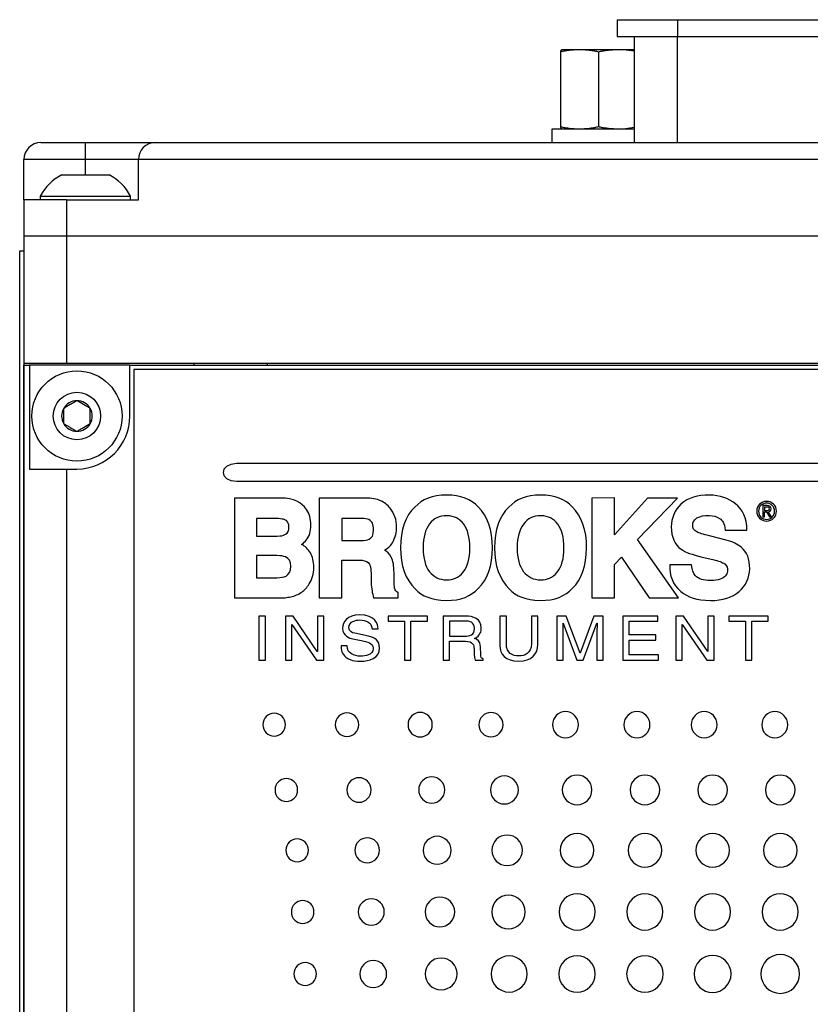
# Model space of a CAD drawing. Header units: inches. Extents: x 5.2 to 30.7, y 2.4 to 19.4.
# Tile 17 of 49: x 11.1 to 12.9, y 10.2 to 12.5. Entities that reach past the tile are written whole.
import ezdxf

# ---------------------------------------------------------------- set-up
doc = ezdxf.new("R2010")
doc.units = ezdxf.units.IN
doc.header["$MEASUREMENT"] = 0

msp = doc.modelspace()

# ---------------------------------------------------------------- linework, layer by layer
at = {"color": 7, "linetype": 'Continuous', "lineweight": 25}
for p, q in [((12.4663, 12.5461), (12.4663, 12.5061)), ((12.4663, 12.5461), (12.6088, 12.5461)), ((12.6088, 12.5461), (12.6088, 12.5061)), ((12.6088, 12.5461), (13.5238, 12.5461)), ((12.4663, 12.5061), (12.6088, 12.5061)), ((12.5063, 12.5061), (12.5063, 12.2561)), ((12.6088, 12.5061), (13.5238, 12.5061)), ((12.6088, 12.2561), (12.6088, 12.5061)), ((12.3352, 12.4756), (12.367, 12.4756)), ((12.367, 12.4756), (12.3869, 12.4756)), ((12.3869, 12.4756), (12.4596, 12.4756)), ((12.4596, 12.4756), (12.4812, 12.4756)), ((12.4812, 12.4756), (12.5063, 12.4723)), ((12.4812, 12.4756), (12.5063, 12.4756)), ((12.3321, 12.4706), (12.3321, 12.2931)), ((12.4217, 12.4706), (12.4217, 12.2931)), ((12.3121, 12.2881), (12.3121, 12.2561)), ((12.5063, 12.2881), (12.3121, 12.2881)), ((12.5063, 12.2914), (12.4812, 12.2881)), ((11.1056, 12.2561), (11.2106, 12.2561)), ((11.2106, 12.2161), (11.2106, 12.2561)), ((11.2106, 12.2561), (11.3756, 12.2561)), ((11.3756, 12.2561), (15.3156, 12.2561)), ((11.2106, 12.2161), (11.0656, 12.2161)), ((11.0656, 12.1211), (11.0656, 12.2161)), ((11.3356, 12.2161), (11.2106, 12.2161)), ((11.3356, 12.1211), (11.3356, 12.2161)), ((15.3556, 12.2161), (11.3356, 12.2161)), ((11.1546, 12.1801), (11.2666, 12.1801)), ((11.1041, 12.13), (11.1041, 12.1211)), ((11.1041, 12.13), (11.3171, 12.13)), ((11.3171, 12.1211), (11.3171, 12.13)), ((11.0656, 12.1211), (11.0656, 12.0361)), ((11.1656, 12.1211), (11.0656, 12.1211)), ((11.1656, 12.1211), (11.1656, 12.0361)), ((11.1656, 12.1211), (11.3356, 12.1211)), ((11.0656, 12.0361), (11.1656, 12.0361)), ((11.0656, 12.0361), (11.0656, 11.7361)), ((11.1656, 12.0361), (15.5256, 12.0361)), ((11.1656, 12.0361), (11.1656, 11.7361)), ((11.0556, 8.1011), (11.0556, 12.0011)), ((11.0556, 12.0011), (11.0656, 12.0011)), ((11.0556, 11.8699), (11.0554, 11.8699)), ((11.0656, 11.7361), (11.1656, 11.7361)), ((11.0656, 11.7361), (11.0656, 8.8211)), ((11.0656, 8.8261), (11.0656, 11.7311)), ((11.0656, 11.7311), (11.079, 11.7311)), ((11.079, 11.7311), (11.079, 11.4861)), ((11.3156, 11.7311), (11.079, 11.7311)), ((11.1656, 11.7361), (15.5256, 11.7361)), ((11.3156, 11.6111), (11.3156, 11.7311)), ((11.3156, 11.7311), (15.3756, 11.7311)), ((11.4674, 11.7311), (11.4674, 11.7361)), ((15.3646, 11.7211), (11.3246, 11.7211)), ((11.3246, 11.7211), (11.3246, 8.8361)), ((15.1177, 11.4987), (11.5683, 11.4987)), ((11.079, 11.4861), (11.1656, 11.4861)), ((11.1656, 11.4861), (11.1656, 9.0711)), ((11.1656, 11.4861), (11.1906, 11.4861)), ((11.5683, 11.4576), (15.1177, 11.4576)), ((11.6718, 11.4176), (11.5625, 11.4175)), ((11.5625, 11.4175), (11.5627, 11.1818)), ((11.8713, 11.4177), (11.7629, 11.4176)), ((11.7629, 11.4176), (11.7629, 11.1819)), ((12.4595, 11.4178), (12.406, 11.4176)), ((12.406, 11.4176), (12.406, 11.1822)), ((12.4595, 11.3308), (12.4595, 11.4178)), ((12.5376, 11.4176), (12.4595, 11.3308)), ((12.5145, 11.3195), (12.6083, 11.4176)), ((12.6083, 11.4176), (12.5376, 11.4176)), ((12.81, 11.3998), (12.81, 11.3732)), ((12.8202, 11.3998), (12.81, 11.3998)), ((12.8141, 11.3964), (12.8141, 11.3882)), ((12.8196, 11.3964), (12.8141, 11.3964)), ((12.8141, 11.3882), (12.8189, 11.3882)), ((12.8141, 11.3732), (12.8141, 11.3847)), ((12.8141, 11.3847), (12.8187, 11.3847)), ((12.8187, 11.3847), (12.8258, 11.3732)), ((12.8303, 11.3732), (12.8227, 11.3849)), ((11.6144, 11.3695), (11.6144, 11.3279)), ((11.6569, 11.3695), (11.6144, 11.3695)), ((11.8163, 11.3697), (11.8163, 11.3173)), ((11.862, 11.3697), (11.8163, 11.3697)), ((12.81, 11.3732), (12.8141, 11.3732)), ((12.8258, 11.3732), (12.8303, 11.3732)), ((12.7208, 11.3419), (12.7723, 11.3419)), ((11.6144, 11.3279), (11.6631, 11.3279)), ((11.8163, 11.3173), (11.8607, 11.3173)), ((12.6112, 11.1822), (12.5145, 11.3195)), ((12.7236, 11.3186), (12.684, 11.3285)), ((11.6144, 11.2817), (11.6145, 11.2297)), ((11.6629, 11.2817), (11.6144, 11.2817)), ((11.8163, 11.1819), (11.8163, 11.2711)), ((11.8163, 11.2711), (11.8554, 11.2711)), ((12.4595, 11.2607), (12.4766, 11.2785)), ((12.4766, 11.2785), (12.5419, 11.1822)), ((12.6665, 11.2784), (12.6921, 11.2725)), ((12.4595, 11.1822), (12.4595, 11.2607)), ((12.6418, 11.2602), (12.5904, 11.2603)), ((11.6145, 11.2297), (11.6628, 11.2297)), ((11.8851, 11.2383), (11.8854, 11.2179)), ((11.9393, 11.2258), (11.9393, 11.2413)), ((11.5627, 11.1818), (11.6633, 11.1818)), ((11.7629, 11.1819), (11.8163, 11.1819)), ((11.8912, 11.182), (11.9487, 11.1819)), ((11.9487, 11.1819), (11.9487, 11.1941)), ((12.406, 11.1822), (12.4595, 11.1822)), ((12.5419, 11.1822), (12.6112, 11.1822)), ((11.6356, 11.1392), (11.6202, 11.1392)), ((11.6202, 11.1392), (11.6202, 11.0353)), ((11.6356, 11.0353), (11.6356, 11.1392)), ((11.701, 11.1392), (11.6827, 11.1392)), ((11.6827, 11.1392), (11.6827, 11.0353)), ((11.7582, 11.0553), (11.701, 11.1392)), ((11.7735, 11.1392), (11.7585, 11.1392)), ((11.7585, 11.1392), (11.7585, 11.0553)), ((11.7735, 11.0353), (11.7735, 11.1392)), ((12.018, 11.1392), (11.9252, 11.1392)), ((11.9252, 11.1392), (11.9252, 11.1268)), ((11.9252, 11.1268), (11.9638, 11.1268)), ((11.9638, 11.1268), (11.9638, 11.0353)), ((11.9793, 11.0353), (11.9793, 11.1268)), ((11.9793, 11.1268), (12.018, 11.1268)), ((12.018, 11.1268), (12.018, 11.1392)), ((12.1077, 11.1392), (12.0549, 11.1392)), ((12.0549, 11.1392), (12.0549, 11.0353)), ((12.1089, 11.1272), (12.0703, 11.1272)), ((12.0703, 11.1272), (12.0703, 11.0919)), ((12.2045, 11.1392), (12.1891, 11.1392)), ((12.1891, 11.1392), (12.1891, 11.0699)), ((12.2045, 11.0738), (12.2045, 11.1392)), ((12.2636, 11.1392), (12.2636, 11.0735)), ((12.279, 11.1392), (12.2636, 11.1392)), ((12.279, 11.0718), (12.279, 11.1392)), ((12.3459, 11.1392), (12.3237, 11.1392)), ((12.3237, 11.1392), (12.3237, 11.0353)), ((12.3785, 11.0514), (12.3459, 11.1392)), ((12.4113, 11.1392), (12.3788, 11.0514)), ((12.4332, 11.1392), (12.4113, 11.1392)), ((12.4332, 11.0353), (12.4332, 11.1392)), ((12.4791, 11.1392), (12.4791, 11.0353)), ((12.5624, 11.1392), (12.4791, 11.1392)), ((12.4945, 11.1268), (12.5624, 11.1268)), ((12.4945, 11.0949), (12.4945, 11.1268)), ((12.5624, 11.1268), (12.5624, 11.1392)), ((12.6227, 11.1392), (12.6044, 11.1392)), ((12.6044, 11.1392), (12.6044, 11.0353)), ((12.6798, 11.0553), (12.6227, 11.1392)), ((12.6951, 11.1392), (12.6801, 11.1392)), ((12.6801, 11.1392), (12.6801, 11.0553)), ((12.6951, 11.0353), (12.6951, 11.1392)), ((12.8229, 11.1392), (12.7301, 11.1392)), ((12.7301, 11.1392), (12.7301, 11.1268)), ((12.7301, 11.1268), (12.7688, 11.1268)), ((12.7688, 11.1268), (12.7688, 11.0353)), ((12.7842, 11.0353), (12.7842, 11.1268)), ((12.7842, 11.1268), (12.8229, 11.1268)), ((12.8229, 11.1268), (12.8229, 11.1392)), ((11.6977, 11.0353), (11.6977, 11.1192)), ((11.6977, 11.1192), (11.698, 11.1192)), ((11.698, 11.1192), (11.7561, 11.0353)), ((11.8873, 11.1088), (11.9018, 11.1088)), ((12.3384, 11.1224), (12.3387, 11.1224)), ((12.3387, 11.1224), (12.3709, 11.0353)), ((12.3861, 11.0353), (12.4183, 11.1226)), ((12.4183, 11.1226), (12.4186, 11.1226)), ((12.6193, 11.0353), (12.6193, 11.1192)), ((12.6193, 11.1192), (12.6196, 11.1192)), ((12.6196, 11.1192), (12.6777, 11.0353)), ((11.8422, 11.0854), (11.8656, 11.0805)), ((11.879, 11.0917), (11.8464, 11.0985)), ((12.0703, 11.0919), (12.1061, 11.0919)), ((12.3387, 11.0353), (12.3387, 11.0967)), ((12.4183, 11.0967), (12.4183, 11.0353)), ((12.5571, 11.0949), (12.4945, 11.0949)), ((12.4945, 11.0478), (12.4945, 11.0825)), ((12.4945, 11.0825), (12.5571, 11.0825)), ((12.5571, 11.0825), (12.5571, 11.0949)), ((11.8285, 11.0689), (11.8141, 11.0689)), ((12.0703, 11.0799), (12.1077, 11.0799)), ((12.0703, 11.0353), (12.0703, 11.0799)), ((12.144, 11.048), (12.1431, 11.0668)), ((11.6202, 11.0353), (11.6356, 11.0353)), ((11.6827, 11.0353), (11.6977, 11.0353)), ((11.7561, 11.0353), (11.7735, 11.0353)), ((11.7585, 11.0553), (11.7582, 11.0553)), ((11.9638, 11.0353), (11.9793, 11.0353)), ((12.0549, 11.0353), (12.0703, 11.0353)), ((12.1308, 11.0353), (12.1498, 11.0353)), ((12.1498, 11.0353), (12.1498, 11.0376)), ((12.3237, 11.0353), (12.3387, 11.0353)), ((12.3709, 11.0353), (12.3861, 11.0353)), ((12.3788, 11.0514), (12.3785, 11.0514)), ((12.4183, 11.0353), (12.4332, 11.0353)), ((12.4791, 11.0353), (12.5635, 11.0353)), ((12.5635, 11.0478), (12.4945, 11.0478)), ((12.5635, 11.0353), (12.5635, 11.0478)), ((12.6044, 11.0353), (12.6193, 11.0353)), ((12.6777, 11.0353), (12.6951, 11.0353)), ((12.6801, 11.0553), (12.6798, 11.0553)), ((12.7688, 11.0353), (12.7842, 11.0353))]:
    msp.add_line(p, q, dxfattribs=at)
at = {"color": 1, "linetype": 'Continuous', "lineweight": 25}
for p, q in [((11.2106, 12.1801), (11.2106, 12.2161)), ((11.6406, 11.7311), (11.6406, 11.7361))]:
    msp.add_line(p, q, dxfattribs=at)
at = {"color": 7, "linetype": 'Continuous', "lineweight": 25}
for radius in [0.1065, 0.056]:
    msp.add_circle((11.1906, 11.6111), radius, dxfattribs=at)
for centre, radius, start, end in [((11.1056, 12.2161), 0.04, 90, 180), ((11.3756, 12.2161), 0.04, 90, 180), ((11.2106, 12.0732), 0.1207, 117.6497, 151.9518), ((11.2106, 12.0732), 0.1207, 28.0482, 62.3503), ((11.1906, 11.6111), 0.0361, 90, 150), ((11.1906, 11.6111), 0.0361, 30, 90), ((11.1906, 11.6111), 0.0361, 150, 210), ((11.1906, 11.6111), 0.0361, 330, 30), ((11.1906, 11.6111), 0.0361, 210, 270), ((11.1906, 11.6111), 0.125, 270, 0), ((11.1906, 11.6111), 0.0361, 270, 330)]:
    msp.add_arc(centre, radius, start, end, dxfattribs=at)
for points, knots in [([(12.3321, 12.4706), (12.3351, 12.4712), (12.3408, 12.4724), (12.3496, 12.4739), (12.3583, 12.475), (12.3641, 12.4754), (12.367, 12.4756)], [0, 0, 0, 0, 0.253907, 0.501121, 0.75235, 1, 1, 1, 1]), ([(12.3352, 12.4756), (12.3349, 12.4754), (12.3344, 12.475), (12.3337, 12.4739), (12.3329, 12.4724), (12.3324, 12.4712), (12.3321, 12.4706)], [0, 0, 0, 0, 0.248239, 0.500012, 0.746601, 1, 1, 1, 1]), ([(12.3869, 12.4756), (12.3898, 12.4754), (12.3956, 12.475), (12.4043, 12.4739), (12.413, 12.4724), (12.4188, 12.4712), (12.4217, 12.4706)], [0, 0, 0, 0, 0.247479, 0.498507, 0.745849, 1, 1, 1, 1]), ([(12.4217, 12.4706), (12.4249, 12.4712), (12.4312, 12.4724), (12.4406, 12.4739), (12.4501, 12.475), (12.4565, 12.4754), (12.4596, 12.4756)], [0, 0, 0, 0, 0.253007, 0.4992565, 0.751372, 1, 1, 1, 1]), ([(12.367, 12.2881), (12.3641, 12.2883), (12.3583, 12.2887), (12.3496, 12.2898), (12.3408, 12.2913), (12.3351, 12.2925), (12.3321, 12.2931)], [0, 0, 0, 0, 0.247627, 0.498879, 0.74607, 1, 1, 1, 1]), ([(12.3321, 12.2931), (12.3324, 12.2925), (12.3329, 12.2913), (12.3337, 12.2898), (12.3344, 12.2887), (12.3349, 12.2883), (12.3352, 12.2881)], [0, 0, 0, 0, 0.253007, 0.499257, 0.751372, 1, 1, 1, 1]), ([(12.4217, 12.2931), (12.4188, 12.2925), (12.413, 12.2913), (12.4043, 12.2898), (12.3956, 12.2887), (12.3898, 12.2883), (12.3869, 12.2881)], [0, 0, 0, 0, 0.254128, 0.501493, 0.752498, 1, 1, 1, 1]), ([(12.4596, 12.2881), (12.4565, 12.2883), (12.4501, 12.2887), (12.4407, 12.2898), (12.4312, 12.2913), (12.4249, 12.2925), (12.4217, 12.2931)], [0, 0, 0, 0, 0.248239, 0.500012, 0.746601, 1, 1, 1, 1]), ([(11.1906, 11.6472), (11.1881, 11.6458), (11.1856, 11.6443), (11.1805, 11.6414), (11.1777, 11.6398), (11.1695, 11.6351), (11.1642, 11.632), (11.1593, 11.6292)], [0, 0, 0, 0, 0.25, 0.25, 0.5, 0.5, 1, 1, 1, 1]), ([(11.2218, 11.6292), (11.2194, 11.6306), (11.2169, 11.632), (11.2117, 11.635), (11.209, 11.6366), (11.2008, 11.6413), (11.1955, 11.6444), (11.1906, 11.6472)], [0, 0, 0, 0, 0.25, 0.25, 0.5, 0.5, 1, 1, 1, 1]), ([(11.1593, 11.5931), (11.1593, 11.5987), (11.1593, 11.6048), (11.1593, 11.6175), (11.1593, 11.6236), (11.1593, 11.6292)], [0, 0, 0, 0, 0.5, 0.5, 1, 1, 1, 1]), ([(11.2218, 11.5931), (11.2218, 11.5987), (11.2218, 11.6048), (11.2218, 11.6175), (11.2218, 11.6236), (11.2218, 11.6292)], [0, 0, 0, 0, 0.5, 0.5, 1, 1, 1, 1]), ([(11.1593, 11.5931), (11.1618, 11.5917), (11.1643, 11.5902), (11.1694, 11.5872), (11.1722, 11.5857), (11.1803, 11.5809), (11.1857, 11.5779), (11.1906, 11.575)], [0, 0, 0, 0, 0.25, 0.25, 0.5, 0.5, 1, 1, 1, 1]), ([(11.1906, 11.575), (11.193, 11.5764), (11.1955, 11.5779), (11.2007, 11.5809), (11.2034, 11.5824), (11.2116, 11.5872), (11.2169, 11.5902), (11.2218, 11.5931)], [0, 0, 0, 0, 0.25, 0.25, 0.5, 0.5, 1, 1, 1, 1]), ([(12.8423, 11.3866), (12.8423, 11.3998), (12.8316, 11.4096), (12.819, 11.4096), (12.8063, 11.4096), (12.7955, 11.3998), (12.7955, 11.3866)], [0, 0, 0, 0, 1, 1, 1, 2, 2, 2, 2]), ([(12.7955, 11.3866), (12.7955, 11.3732), (12.8063, 11.3634), (12.819, 11.3634), (12.8316, 11.3634), (12.8423, 11.3732), (12.8423, 11.3866)], [2, 2, 2, 2, 3, 3, 3, 4, 4, 4, 4]), ([(11.6831, 10.8829), (11.6831, 10.8978), (11.6711, 10.9099), (11.6564, 10.9099), (11.6416, 10.9099), (11.6297, 10.8978), (11.6297, 10.8829)], [2, 2, 2, 2, 3, 3, 3, 4, 4, 4, 4]), ([(11.8559, 10.8829), (11.8559, 10.8984), (11.8435, 10.9109), (11.8282, 10.9109), (11.8129, 10.9109), (11.8005, 10.8984), (11.8005, 10.8829)], [0, 0, 0, 0, 1, 1, 1, 2, 2, 2, 2]), ([(12.0297, 10.8829), (12.0297, 10.8989), (12.0168, 10.9119), (12.001, 10.9119), (11.9852, 10.9119), (11.9723, 10.8989), (11.9723, 10.8829)], [0, 0, 0, 0, 1, 1, 1, 2, 2, 2, 2]), ([(12.1966, 10.8829), (12.1966, 10.8988), (12.1839, 10.9116), (12.1682, 10.9116), (12.1525, 10.9116), (12.1397, 10.8988), (12.1397, 10.8829)], [0, 0, 0, 0, 1, 1, 1, 2, 2, 2, 2]), ([(12.3747, 10.8829), (12.3747, 10.9), (12.361, 10.9139), (12.344, 10.9139), (12.3271, 10.9139), (12.3133, 10.9), (12.3133, 10.8829)], [2, 2, 2, 2, 3, 3, 3, 4, 4, 4, 4]), ([(12.5435, 10.8829), (12.5435, 10.9), (12.5298, 10.9139), (12.4959, 10.9139), (12.4821, 10.9), (12.4821, 10.8829)], [2, 2, 2, 2, 3, 3, 4, 4, 4, 4]), ([(12.7023, 10.8829), (12.7023, 10.9), (12.6885, 10.9139), (12.6716, 10.9139), (12.6546, 10.9139), (12.6409, 10.9), (12.6409, 10.8829)], [2, 2, 2, 2, 3, 3, 3, 4, 4, 4, 4]), ([(12.869, 10.8829), (12.869, 10.9), (12.8552, 10.9139), (12.8382, 10.9139), (12.8213, 10.9139), (12.8075, 10.9), (12.8075, 10.8829)], [2, 2, 2, 2, 3, 3, 3, 4, 4, 4, 4]), ([(11.6297, 10.8829), (11.6297, 10.8681), (11.6416, 10.856), (11.6564, 10.856), (11.6711, 10.856), (11.6831, 10.8681), (11.6831, 10.8829)], [0, 0, 0, 0, 1, 1, 1, 2, 2, 2, 2]), ([(11.8005, 10.8829), (11.8005, 10.8675), (11.8129, 10.855), (11.8282, 10.855), (11.8435, 10.855), (11.8559, 10.8675), (11.8559, 10.8829)], [2, 2, 2, 2, 3, 3, 3, 4, 4, 4, 4]), ([(11.9723, 10.8829), (11.9723, 10.867), (11.9852, 10.854), (12.001, 10.854), (12.0168, 10.854), (12.0297, 10.867), (12.0297, 10.8829)], [2, 2, 2, 2, 3, 3, 3, 4, 4, 4, 4]), ([(12.1397, 10.8829), (12.1397, 10.8671), (12.1525, 10.8543), (12.1682, 10.8543), (12.1839, 10.8543), (12.1966, 10.8671), (12.1966, 10.8829)], [2, 2, 2, 2, 3, 3, 3, 4, 4, 4, 4]), ([(12.3133, 10.8829), (12.3133, 10.8659), (12.3271, 10.852), (12.344, 10.852), (12.361, 10.852), (12.3747, 10.8659), (12.3747, 10.8829)], [0, 0, 0, 0, 1, 1, 1, 2, 2, 2, 2]), ([(12.4821, 10.8829), (12.4821, 10.8658), (12.4959, 10.852), (12.5298, 10.852), (12.5435, 10.8658), (12.5435, 10.8829)], [0, 0, 0, 0, 1, 1, 2, 2, 2, 2]), ([(12.6409, 10.8829), (12.6409, 10.8658), (12.6546, 10.852), (12.6716, 10.852), (12.6885, 10.852), (12.7023, 10.8658), (12.7023, 10.8829)], [0, 0, 0, 0, 1, 1, 1, 2, 2, 2, 2]), ([(12.8075, 10.8829), (12.8075, 10.8658), (12.8213, 10.852), (12.8382, 10.852), (12.8552, 10.852), (12.869, 10.8658), (12.869, 10.8829)], [0, 0, 0, 0, 1, 1, 1, 2, 2, 2, 2]), ([(11.7117, 10.7289), (11.7117, 10.7438), (11.6997, 10.7558), (11.685, 10.7558), (11.6703, 10.7558), (11.6583, 10.7438), (11.6583, 10.7289)], [0, 0, 0, 0, 1, 1, 1, 2, 2, 2, 2]), ([(11.8853, 10.7289), (11.8853, 10.7449), (11.8725, 10.7578), (11.8566, 10.7578), (11.8408, 10.7578), (11.8279, 10.7449), (11.8279, 10.7289)], [2, 2, 2, 2, 3, 3, 3, 4, 4, 4, 4]), ([(12.0589, 10.7289), (12.0589, 10.746), (12.0452, 10.7598), (12.0282, 10.7598), (12.0113, 10.7598), (11.9975, 10.746), (11.9975, 10.7289)], [2, 2, 2, 2, 3, 3, 3, 4, 4, 4, 4]), ([(12.2328, 10.7289), (12.2328, 10.7471), (12.218, 10.7619), (12.1998, 10.7619), (12.1816, 10.7619), (12.1668, 10.7471), (12.1668, 10.7289)], [2, 2, 2, 2, 3, 3, 3, 4, 4, 4, 4]), ([(12.4064, 10.7289), (12.4064, 10.7482), (12.3907, 10.7639), (12.3714, 10.7639), (12.352, 10.7639), (12.3364, 10.7482), (12.3364, 10.7289)], [2, 2, 2, 2, 3, 3, 3, 4, 4, 4, 4]), ([(12.5667, 10.7289), (12.5667, 10.7482), (12.551, 10.7639), (12.5317, 10.7639), (12.5123, 10.7639), (12.4967, 10.7482), (12.4967, 10.7289)], [2, 2, 2, 2, 3, 3, 3, 4, 4, 4, 4]), ([(12.7264, 10.7289), (12.7264, 10.7482), (12.7107, 10.7639), (12.6914, 10.7639), (12.672, 10.7639), (12.6564, 10.7482), (12.6564, 10.7289)], [2, 2, 2, 2, 3, 3, 3, 4, 4, 4, 4]), ([(12.8862, 10.7289), (12.8862, 10.7482), (12.8705, 10.7639), (12.8512, 10.7639), (12.8318, 10.7639), (12.8161, 10.7482), (12.8161, 10.7289)], [2, 2, 2, 2, 3, 3, 3, 4, 4, 4, 4]), ([(11.6583, 10.7289), (11.6583, 10.714), (11.6703, 10.702), (11.685, 10.702), (11.6997, 10.702), (11.7117, 10.714), (11.7117, 10.7289)], [2, 2, 2, 2, 3, 3, 3, 4, 4, 4, 4]), ([(11.8279, 10.7289), (11.8279, 10.7129), (11.8408, 10.6999), (11.8566, 10.6999), (11.8725, 10.6999), (11.8853, 10.7129), (11.8853, 10.7289)], [0, 0, 0, 0, 1, 1, 1, 2, 2, 2, 2]), ([(11.9975, 10.7289), (11.9975, 10.7118), (12.0113, 10.6979), (12.0282, 10.6979), (12.0452, 10.6979), (12.0589, 10.7118), (12.0589, 10.7289)], [0, 0, 0, 0, 1, 1, 1, 2, 2, 2, 2]), ([(12.1668, 10.7289), (12.1668, 10.7107), (12.1816, 10.6959), (12.1998, 10.6959), (12.218, 10.6959), (12.2328, 10.7107), (12.2328, 10.7289)], [0, 0, 0, 0, 1, 1, 1, 2, 2, 2, 2]), ([(12.3364, 10.7289), (12.3364, 10.7096), (12.352, 10.6939), (12.3714, 10.6939), (12.3907, 10.6939), (12.4064, 10.7096), (12.4064, 10.7289)], [0, 0, 0, 0, 1, 1, 1, 2, 2, 2, 2]), ([(12.4967, 10.7289), (12.4967, 10.7096), (12.5123, 10.6939), (12.5317, 10.6939), (12.551, 10.6939), (12.5667, 10.7096), (12.5667, 10.7289)], [0, 0, 0, 0, 1, 1, 1, 2, 2, 2, 2]), ([(12.6564, 10.7289), (12.6564, 10.7096), (12.672, 10.6939), (12.6914, 10.6939), (12.7107, 10.6939), (12.7264, 10.7096), (12.7264, 10.7289)], [0, 0, 0, 0, 1, 1, 1, 2, 2, 2, 2]), ([(12.8161, 10.7289), (12.8161, 10.7096), (12.8318, 10.6939), (12.8512, 10.6939), (12.8705, 10.6939), (12.8862, 10.7096), (12.8862, 10.7289)], [0, 0, 0, 0, 1, 1, 1, 2, 2, 2, 2]), ([(11.9051, 10.5866), (11.9051, 10.6029), (11.892, 10.616), (11.8759, 10.616), (11.8598, 10.616), (11.8467, 10.6029), (11.8467, 10.5866)], [2, 2, 2, 2, 3, 3, 3, 4, 4, 4, 4]), ([(12.0741, 10.5866), (12.0741, 10.6048), (12.0593, 10.6196), (12.0411, 10.6196), (12.0229, 10.6196), (12.0081, 10.6048), (12.0081, 10.5866)], [2, 2, 2, 2, 3, 3, 3, 4, 4, 4, 4]), ([(12.2423, 10.5866), (12.2423, 10.6065), (12.2262, 10.6226), (12.2062, 10.6226), (12.1863, 10.6226), (12.1702, 10.6065), (12.1702, 10.5866)], [2, 2, 2, 2, 3, 3, 3, 4, 4, 4, 4]), ([(12.411, 10.5866), (12.411, 10.6085), (12.3933, 10.6262), (12.3714, 10.6262), (12.3495, 10.6262), (12.3318, 10.6085), (12.3318, 10.5866)], [0, 0, 0, 0, 1, 1, 1, 2, 2, 2, 2]), ([(12.5713, 10.5866), (12.5713, 10.6085), (12.5536, 10.6262), (12.5317, 10.6262), (12.5098, 10.6262), (12.4921, 10.6085), (12.4921, 10.5866)], [0, 0, 0, 0, 1, 1, 1, 2, 2, 2, 2]), ([(12.731, 10.5866), (12.731, 10.6085), (12.7133, 10.6262), (12.6914, 10.6262), (12.6695, 10.6262), (12.6518, 10.6085), (12.6518, 10.5866)], [0, 0, 0, 0, 1, 1, 1, 2, 2, 2, 2]), ([(12.8908, 10.5866), (12.8908, 10.6085), (12.873, 10.6262), (12.8512, 10.6262), (12.8293, 10.6262), (12.8116, 10.6085), (12.8116, 10.5866)], [0, 0, 0, 0, 1, 1, 1, 2, 2, 2, 2]), ([(11.7374, 10.5866), (11.7374, 10.6014), (11.7255, 10.6135), (11.7107, 10.6135), (11.696, 10.6135), (11.684, 10.6014), (11.684, 10.5866)], [0, 0, 0, 0, 1, 1, 1, 2, 2, 2, 2]), ([(11.684, 10.5866), (11.684, 10.5717), (11.696, 10.5597), (11.7107, 10.5597), (11.7255, 10.5597), (11.7374, 10.5717), (11.7374, 10.5866)], [2, 2, 2, 2, 3, 3, 3, 4, 4, 4, 4]), ([(11.8467, 10.5866), (11.8467, 10.5703), (11.8598, 10.5572), (11.8759, 10.5572), (11.892, 10.5572), (11.9051, 10.5703), (11.9051, 10.5866)], [0, 0, 0, 0, 1, 1, 1, 2, 2, 2, 2]), ([(12.0081, 10.5866), (12.0081, 10.5684), (12.0229, 10.5536), (12.0411, 10.5536), (12.0593, 10.5536), (12.0741, 10.5684), (12.0741, 10.5866)], [0, 0, 0, 0, 1, 1, 1, 2, 2, 2, 2]), ([(12.1702, 10.5866), (12.1702, 10.5667), (12.1863, 10.5505), (12.2062, 10.5505), (12.2262, 10.5505), (12.2423, 10.5667), (12.2423, 10.5866)], [0, 0, 0, 0, 1, 1, 1, 2, 2, 2, 2]), ([(12.3318, 10.5866), (12.3318, 10.5647), (12.3495, 10.547), (12.3714, 10.547), (12.3933, 10.547), (12.411, 10.5647), (12.411, 10.5866)], [2, 2, 2, 2, 3, 3, 3, 4, 4, 4, 4]), ([(12.4921, 10.5866), (12.4921, 10.5647), (12.5098, 10.547), (12.5317, 10.547), (12.5536, 10.547), (12.5713, 10.5647), (12.5713, 10.5866)], [2, 2, 2, 2, 3, 3, 3, 4, 4, 4, 4]), ([(12.6518, 10.5866), (12.6518, 10.5647), (12.6695, 10.547), (12.6914, 10.547), (12.7133, 10.547), (12.731, 10.5647), (12.731, 10.5866)], [2, 2, 2, 2, 3, 3, 3, 4, 4, 4, 4]), ([(12.8116, 10.5866), (12.8116, 10.5647), (12.8293, 10.547), (12.8512, 10.547), (12.873, 10.547), (12.8908, 10.5647), (12.8908, 10.5866)], [2, 2, 2, 2, 3, 3, 3, 4, 4, 4, 4]), ([(12.249, 10.4411), (12.249, 10.4629), (12.2313, 10.4806), (12.2095, 10.4806), (12.1876, 10.4806), (12.1699, 10.4629), (12.1699, 10.4411)], [2, 2, 2, 2, 3, 3, 3, 4, 4, 4, 4]), ([(12.414, 10.4411), (12.414, 10.4646), (12.395, 10.4837), (12.3714, 10.4837), (12.3478, 10.4837), (12.3288, 10.4646), (12.3288, 10.4411)], [0, 0, 0, 0, 1, 1, 1, 2, 2, 2, 2]), ([(12.5743, 10.4411), (12.5743, 10.4646), (12.5553, 10.4837), (12.5317, 10.4837), (12.5081, 10.4837), (12.4891, 10.4646), (12.4891, 10.4411)], [0, 0, 0, 0, 1, 1, 1, 2, 2, 2, 2]), ([(12.734, 10.4411), (12.734, 10.4646), (12.715, 10.4837), (12.6914, 10.4837), (12.6678, 10.4837), (12.6488, 10.4646), (12.6488, 10.4411)], [0, 0, 0, 0, 1, 1, 1, 2, 2, 2, 2]), ([(12.8938, 10.4411), (12.8938, 10.4646), (12.8747, 10.4837), (12.8276, 10.4837), (12.8085, 10.4646), (12.8085, 10.4411)], [0, 0, 0, 0, 1, 1, 2, 2, 2, 2]), ([(11.7503, 10.4411), (11.7503, 10.4559), (11.7383, 10.468), (11.7236, 10.468), (11.7088, 10.468), (11.6969, 10.4559), (11.6969, 10.4411)], [0, 0, 0, 0, 1, 1, 1, 2, 2, 2, 2]), ([(11.9163, 10.4411), (11.9163, 10.4582), (11.9025, 10.472), (11.8856, 10.472), (11.8686, 10.472), (11.8548, 10.4582), (11.8548, 10.4411)], [2, 2, 2, 2, 3, 3, 3, 4, 4, 4, 4]), ([(12.0825, 10.4411), (12.0825, 10.4604), (12.0669, 10.4761), (12.0475, 10.4761), (12.0281, 10.4761), (12.0125, 10.4604), (12.0125, 10.4411)], [2, 2, 2, 2, 3, 3, 3, 4, 4, 4, 4]), ([(11.6969, 10.4411), (11.6969, 10.4262), (11.7088, 10.4142), (11.7236, 10.4142), (11.7383, 10.4142), (11.7503, 10.4262), (11.7503, 10.4411)], [2, 2, 2, 2, 3, 3, 3, 4, 4, 4, 4]), ([(11.8548, 10.4411), (11.8548, 10.4239), (11.8686, 10.4101), (11.8856, 10.4101), (11.9025, 10.4101), (11.9163, 10.4239), (11.9163, 10.4411)], [0, 0, 0, 0, 1, 1, 1, 2, 2, 2, 2]), ([(12.0125, 10.4411), (12.0125, 10.4217), (12.0281, 10.406), (12.0475, 10.406), (12.0669, 10.406), (12.0825, 10.4217), (12.0825, 10.4411)], [0, 0, 0, 0, 1, 1, 1, 2, 2, 2, 2]), ([(12.1699, 10.4411), (12.1699, 10.4192), (12.1876, 10.4015), (12.2095, 10.4015), (12.2313, 10.4015), (12.249, 10.4192), (12.249, 10.4411)], [0, 0, 0, 0, 1, 1, 1, 2, 2, 2, 2]), ([(12.3288, 10.4411), (12.3288, 10.4175), (12.3478, 10.3984), (12.3714, 10.3984), (12.395, 10.3984), (12.414, 10.4175), (12.414, 10.4411)], [2, 2, 2, 2, 3, 3, 3, 4, 4, 4, 4]), ([(12.4891, 10.4411), (12.4891, 10.4175), (12.5081, 10.3984), (12.5317, 10.3984), (12.5553, 10.3984), (12.5743, 10.4175), (12.5743, 10.4411)], [2, 2, 2, 2, 3, 3, 3, 4, 4, 4, 4]), ([(12.6488, 10.4411), (12.6488, 10.4175), (12.6678, 10.3984), (12.6914, 10.3984), (12.715, 10.3984), (12.734, 10.4175), (12.734, 10.4411)], [2, 2, 2, 2, 3, 3, 3, 4, 4, 4, 4]), ([(12.8085, 10.4411), (12.8085, 10.4175), (12.8276, 10.3984), (12.8747, 10.3984), (12.8938, 10.4175), (12.8938, 10.4411)], [2, 2, 2, 2, 3, 3, 4, 4, 4, 4]), ([(12.2536, 10.2948), (12.2536, 10.3183), (12.2345, 10.3374), (12.2109, 10.3374), (12.1874, 10.3374), (12.1683, 10.3183), (12.1683, 10.2948)], [2, 2, 2, 2, 3, 3, 3, 4, 4, 4, 4]), ([(12.4145, 10.2948), (12.4145, 10.3186), (12.3952, 10.3379), (12.3714, 10.3379), (12.3475, 10.3379), (12.3282, 10.3186), (12.3282, 10.2948)], [0, 0, 0, 0, 1, 1, 1, 2, 2, 2, 2]), ([(12.5748, 10.2948), (12.5748, 10.3186), (12.5555, 10.3379), (12.5317, 10.3379), (12.5078, 10.3379), (12.4885, 10.3186), (12.4885, 10.2948)], [0, 0, 0, 0, 1, 1, 1, 2, 2, 2, 2]), ([(12.735, 10.2948), (12.735, 10.3189), (12.7155, 10.3384), (12.6914, 10.3384), (12.6672, 10.3384), (12.6477, 10.3189), (12.6477, 10.2948)], [0, 0, 0, 0, 1, 1, 1, 2, 2, 2, 2]), ([(12.8968, 10.2948), (12.8968, 10.32), (12.8764, 10.3405), (12.8511, 10.3405), (12.8259, 10.3405), (12.8055, 10.32), (12.8055, 10.2948)], [0, 0, 0, 0, 1, 1, 1, 2, 2, 2, 2]), ([(11.7563, 10.2948), (11.7563, 10.3096), (11.7444, 10.3217), (11.7296, 10.3217), (11.7149, 10.3217), (11.7029, 10.3096), (11.7029, 10.2948)], [0, 0, 0, 0, 1, 1, 1, 2, 2, 2, 2]), ([(11.9218, 10.2948), (11.9218, 10.3124), (11.9076, 10.3268), (11.8901, 10.3268), (11.8725, 10.3268), (11.8583, 10.3124), (11.8583, 10.2948)], [2, 2, 2, 2, 3, 3, 3, 4, 4, 4, 4]), ([(12.0881, 10.2948), (12.0881, 10.3155), (12.0712, 10.3323), (12.0505, 10.3323), (12.0298, 10.3323), (12.0129, 10.3155), (12.0129, 10.2948)], [2, 2, 2, 2, 3, 3, 3, 4, 4, 4, 4]), ([(11.7029, 10.2948), (11.7029, 10.2799), (11.7149, 10.2679), (11.7296, 10.2679), (11.7444, 10.2679), (11.7563, 10.2799), (11.7563, 10.2948)], [2, 2, 2, 2, 3, 3, 3, 4, 4, 4, 4]), ([(11.8583, 10.2948), (11.8583, 10.2771), (11.8725, 10.2628), (11.8901, 10.2628), (11.9076, 10.2628), (11.9218, 10.2771), (11.9218, 10.2948)], [0, 0, 0, 0, 1, 1, 1, 2, 2, 2, 2]), ([(12.0129, 10.2948), (12.0129, 10.274), (12.0298, 10.2572), (12.0505, 10.2572), (12.0712, 10.2572), (12.0881, 10.274), (12.0881, 10.2948)], [0, 0, 0, 0, 1, 1, 1, 2, 2, 2, 2]), ([(12.1683, 10.2948), (12.1683, 10.2712), (12.1874, 10.2521), (12.2109, 10.2521), (12.2345, 10.2521), (12.2536, 10.2712), (12.2536, 10.2948)], [0, 0, 0, 0, 1, 1, 1, 2, 2, 2, 2]), ([(12.3282, 10.2948), (12.3282, 10.2709), (12.3475, 10.2516), (12.3714, 10.2516), (12.3952, 10.2516), (12.4145, 10.2709), (12.4145, 10.2948)], [2, 2, 2, 2, 3, 3, 3, 4, 4, 4, 4]), ([(12.4885, 10.2948), (12.4885, 10.2709), (12.5078, 10.2516), (12.5317, 10.2516), (12.5555, 10.2516), (12.5748, 10.2709), (12.5748, 10.2948)], [2, 2, 2, 2, 3, 3, 3, 4, 4, 4, 4]), ([(12.6477, 10.2948), (12.6477, 10.2707), (12.6672, 10.2511), (12.6914, 10.2511), (12.7155, 10.2511), (12.735, 10.2707), (12.735, 10.2948)], [2, 2, 2, 2, 3, 3, 3, 4, 4, 4, 4]), ([(12.8055, 10.2948), (12.8055, 10.2695), (12.8259, 10.2491), (12.8511, 10.2491), (12.8764, 10.2491), (12.8968, 10.2695), (12.8968, 10.2948)], [2, 2, 2, 2, 3, 3, 3, 4, 4, 4, 4])]:
    msp.add_open_spline(points, degree=3, knots=knots, dxfattribs=at)
for points in [[(11.5683, 11.4987), (11.5247, 11.4987), (11.5247, 11.4576), (11.5683, 11.4576)], [(11.7326, 11.3908), (11.7215, 11.4072), (11.7027, 11.4169), (11.6718, 11.4176)], [(11.9073, 11.4114), (11.8992, 11.4151), (11.8862, 11.4174), (11.8713, 11.4177)], [(11.9299, 11.3938), (11.9244, 11.4009), (11.9158, 11.4078), (11.9073, 11.4114)], [(12.0633, 11.4247), (12.0295, 11.4246), (12.0053, 11.4143), (11.9885, 11.3963)], [(12.1379, 11.3965), (12.1214, 11.4142), (12.097, 11.4248), (12.0633, 11.4247)], [(12.2853, 11.4247), (12.2516, 11.4246), (12.2274, 11.4143), (12.2106, 11.3963)], [(12.36, 11.3965), (12.3435, 11.4142), (12.3191, 11.4248), (12.2853, 11.4247)], [(12.684, 11.4245), (12.6557, 11.4245), (12.6338, 11.4186), (12.6168, 11.4032)], [(12.7452, 11.4043), (12.7289, 11.417), (12.7088, 11.4245), (12.684, 11.4245)], [(12.819, 11.4058), (12.8084, 11.4058), (12.8001, 11.3975), (12.8001, 11.3866)], [(12.8377, 11.3866), (12.8377, 11.3975), (12.8294, 11.4058), (12.819, 11.4058)], [(11.7429, 11.3538), (11.7431, 11.3678), (11.7393, 11.3812), (11.7326, 11.3908)], [(11.9414, 11.3731), (11.9388, 11.3801), (11.9345, 11.388), (11.9299, 11.3938)], [(11.9885, 11.3963), (11.9664, 11.3755), (11.9542, 11.3427), (11.9545, 11.3001)], [(12.1717, 11.3001), (12.172, 11.3418), (12.1602, 11.3751), (12.1379, 11.3965)], [(12.2106, 11.3963), (12.1885, 11.3755), (12.1763, 11.3427), (12.1765, 11.3001)], [(12.3938, 11.3001), (12.3941, 11.3418), (12.3823, 11.3751), (12.36, 11.3965)], [(12.6168, 11.4032), (12.602, 11.3896), (12.5939, 11.3701), (12.5939, 11.3498)], [(12.7723, 11.3419), (12.7724, 11.371), (12.7621, 11.3911), (12.7452, 11.4043)], [(12.8001, 11.3866), (12.8001, 11.3754), (12.8084, 11.3672), (12.819, 11.3672)], [(12.8189, 11.3882), (12.8223, 11.3882), (12.8254, 11.3884), (12.8254, 11.3925)], [(12.819, 11.3672), (12.8294, 11.3672), (12.8377, 11.3754), (12.8377, 11.3866)], [(12.8254, 11.3925), (12.8254, 11.3958), (12.8224, 11.3964), (12.8196, 11.3964)], [(12.8296, 11.3923), (12.8296, 11.3975), (12.8265, 11.3998), (12.8202, 11.3998)], [(12.8227, 11.3849), (12.8266, 11.3854), (12.8296, 11.3875), (12.8296, 11.3923)], [(11.6754, 11.3681), (11.6703, 11.3691), (11.664, 11.3696), (11.6569, 11.3695)], [(11.6815, 11.3665), (11.6793, 11.3672), (11.6778, 11.3676), (11.6754, 11.3681)], [(11.6854, 11.3644), (11.6839, 11.3655), (11.6826, 11.3661), (11.6815, 11.3665)], [(11.6913, 11.3493), (11.6908, 11.3577), (11.6894, 11.3607), (11.6854, 11.3644)], [(11.8801, 11.3666), (11.8747, 11.3689), (11.8714, 11.3695), (11.862, 11.3697)], [(11.8912, 11.3424), (11.8906, 11.3561), (11.8873, 11.3626), (11.8801, 11.3666)], [(11.9454, 11.3486), (11.9454, 11.3576), (11.9441, 11.3661), (11.9414, 11.3731)], [(12.0643, 11.3758), (12.0451, 11.3757), (12.0337, 11.3693), (12.0233, 11.3568)], [(12.104, 11.3557), (12.0932, 11.3695), (12.082, 11.3751), (12.0643, 11.3758)], [(12.2864, 11.3758), (12.2672, 11.3757), (12.2558, 11.3693), (12.2454, 11.3568)], [(12.3261, 11.3557), (12.3153, 11.3695), (12.304, 11.3751), (12.2864, 11.3758)], [(12.6444, 11.354), (12.6451, 11.3601), (12.6465, 11.3649), (12.6542, 11.3706)], [(12.6542, 11.3706), (12.664, 11.3756), (12.671, 11.3766), (12.683, 11.3766)], [(12.683, 11.3766), (12.6943, 11.3758), (12.6993, 11.3747), (12.7081, 11.3696)], [(12.7081, 11.3696), (12.7149, 11.3642), (12.7196, 11.3598), (12.7208, 11.3419)], [(11.6831, 11.332), (11.6889, 11.3357), (11.6907, 11.3396), (11.6913, 11.3493)], [(11.732, 11.3182), (11.7389, 11.3266), (11.7431, 11.3391), (11.7429, 11.3538)], [(11.8805, 11.3204), (11.887, 11.3239), (11.8908, 11.3298), (11.8912, 11.3424)], [(11.9371, 11.3148), (11.9423, 11.3253), (11.9455, 11.3377), (11.9454, 11.3486)], [(12.0233, 11.3568), (12.0127, 11.3425), (12.0085, 11.3258), (12.0079, 11.3003)], [(12.1183, 11.3), (12.1183, 11.3254), (12.1131, 11.3431), (12.104, 11.3557)], [(12.2454, 11.3568), (12.2348, 11.3425), (12.2306, 11.3258), (12.23, 11.3003)], [(12.3404, 11.3), (12.3404, 11.3254), (12.3352, 11.3431), (12.3261, 11.3557)], [(12.5939, 11.3498), (12.5937, 11.3252), (12.6023, 11.3075), (12.6174, 11.2967)], [(12.6543, 11.3375), (12.6463, 11.3423), (12.6448, 11.3455), (12.6444, 11.354)], [(12.684, 11.3285), (12.6693, 11.3321), (12.6593, 11.3351), (12.6543, 11.3375)], [(11.6631, 11.3279), (11.6728, 11.328), (11.6762, 11.3289), (11.6831, 11.332)], [(11.7212, 11.3083), (11.7255, 11.3112), (11.7296, 11.3152), (11.732, 11.3182)], [(11.8607, 11.3173), (11.8704, 11.3173), (11.8756, 11.3182), (11.8805, 11.3204)], [(11.9171, 11.2945), (11.9277, 11.3008), (11.9325, 11.3064), (11.9371, 11.3148)], [(12.7589, 11.3017), (12.7507, 11.3089), (12.7385, 11.3144), (12.7236, 11.3186)], [(11.7417, 11.2882), (11.7367, 11.2973), (11.73, 11.3036), (11.7212, 11.3083)], [(11.9328, 11.2781), (11.9288, 11.2861), (11.9223, 11.2915), (11.9171, 11.2945)], [(11.9545, 11.3001), (11.9542, 11.2588), (11.9669, 11.2252), (11.989, 11.2035)], [(12.0079, 11.3003), (12.0084, 11.2742), (12.0125, 11.258), (12.023, 11.2439)], [(12.1026, 11.2429), (12.1132, 11.2567), (12.1183, 11.2745), (12.1183, 11.3)], [(12.1385, 11.2048), (12.1601, 11.2261), (12.1715, 11.2568), (12.1717, 11.3001)], [(12.1765, 11.3001), (12.1763, 11.2588), (12.189, 11.2252), (12.2111, 11.2035)], [(12.23, 11.3003), (12.2305, 11.2742), (12.2346, 11.258), (12.2451, 11.2439)], [(12.3247, 11.2429), (12.3353, 11.2567), (12.3404, 11.2745), (12.3404, 11.3)], [(12.3606, 11.2048), (12.3822, 11.2261), (12.3936, 11.2568), (12.3938, 11.3001)], [(12.6174, 11.2967), (12.6263, 11.2901), (12.6433, 11.2838), (12.6665, 11.2784)], [(12.779, 11.2508), (12.7797, 11.2735), (12.7724, 11.2902), (12.7589, 11.3017)], [(11.6832, 11.2786), (11.6779, 11.2808), (11.6723, 11.2816), (11.6629, 11.2817)], [(11.6955, 11.2567), (11.6955, 11.2685), (11.6916, 11.2749), (11.6832, 11.2786)], [(11.7499, 11.2544), (11.7499, 11.2675), (11.7471, 11.2791), (11.7417, 11.2882)], [(11.8554, 11.2711), (11.8684, 11.2708), (11.8734, 11.2696), (11.8785, 11.2658)], [(11.9393, 11.2413), (11.9393, 11.2572), (11.9371, 11.2704), (11.9328, 11.2781)], [(12.6921, 11.2725), (12.7067, 11.269), (12.7138, 11.2664), (12.7201, 11.2623)], [(11.6844, 11.2336), (11.6911, 11.2382), (11.695, 11.2437), (11.6955, 11.2567)], [(11.7389, 11.2149), (11.7457, 11.2257), (11.7499, 11.2386), (11.7499, 11.2544)], [(11.8785, 11.2658), (11.8831, 11.2604), (11.8848, 11.2533), (11.8851, 11.2383)], [(12.023, 11.2439), (12.034, 11.231), (12.0456, 11.2248), (12.0637, 11.2245)], [(12.0637, 11.2245), (12.0789, 11.2253), (12.0914, 11.2293), (12.1026, 11.2429)], [(12.2451, 11.2439), (12.2561, 11.231), (12.2677, 11.2248), (12.2858, 11.2245)], [(12.2858, 11.2245), (12.301, 11.2253), (12.3134, 11.2293), (12.3247, 11.2429)], [(12.5904, 11.2603), (12.59, 11.2339), (12.5963, 11.2147), (12.6163, 11.1973)], [(12.6503, 11.2346), (12.6456, 11.2405), (12.6433, 11.2474), (12.6418, 11.2602)], [(12.7266, 11.2451), (12.7255, 11.2362), (12.7208, 11.2302), (12.7091, 11.226)], [(12.7201, 11.2623), (12.726, 11.2578), (12.7277, 11.2525), (12.7266, 11.2451)], [(12.7541, 11.1971), (12.7701, 11.2109), (12.779, 11.23), (12.779, 11.2508)], [(11.6628, 11.2297), (11.6724, 11.2296), (11.6791, 11.2309), (11.6844, 11.2336)], [(11.9406, 11.2048), (11.9398, 11.2085), (11.9393, 11.2154), (11.9393, 11.2258)], [(12.6859, 11.2229), (12.6702, 11.2233), (12.6589, 11.2255), (12.6503, 11.2346)], [(12.7091, 11.226), (12.7032, 11.2241), (12.6969, 11.2232), (12.6859, 11.2229)], [(11.7213, 11.1958), (11.728, 11.2005), (11.7345, 11.2077), (11.7389, 11.2149)], [(11.8854, 11.2179), (11.8854, 11.2112), (11.8861, 11.2046), (11.8873, 11.1982)], [(11.8873, 11.1982), (11.8878, 11.1951), (11.8898, 11.187), (11.8912, 11.182)], [(11.9487, 11.1941), (11.9444, 11.197), (11.9418, 11.199), (11.9406, 11.2048)], [(11.989, 11.2035), (12.0054, 11.1861), (12.0285, 11.1765), (12.062, 11.1759)], [(12.062, 11.1759), (12.0981, 11.1758), (12.1207, 11.186), (12.1385, 11.2048)], [(12.2111, 11.2035), (12.2275, 11.1861), (12.2506, 11.1765), (12.2841, 11.1759)], [(12.2841, 11.1759), (12.3202, 11.1758), (12.3428, 11.186), (12.3606, 11.2048)], [(12.6163, 11.1973), (12.6326, 11.1839), (12.6536, 11.1763), (12.6867, 11.1759)], [(12.6867, 11.1759), (12.7148, 11.1757), (12.7388, 11.1831), (12.7541, 11.1971)], [(11.6633, 11.1818), (11.6799, 11.1819), (11.6859, 11.1827), (11.6955, 11.1846)], [(11.6955, 11.1846), (11.705, 11.1867), (11.7142, 11.1902), (11.7213, 11.1958)], [(11.8572, 11.142), (11.8295, 11.142), (11.8179, 11.126), (11.8179, 11.1098)], [(11.8328, 11.1117), (11.8328, 11.1275), (11.8492, 11.1299), (11.8589, 11.1299)], [(11.9018, 11.1088), (11.9011, 11.1203), (11.8972, 11.142), (11.8572, 11.142)], [(11.8589, 11.1299), (11.8718, 11.1299), (11.8865, 11.1249), (11.8873, 11.1088)], [(12.1453, 11.1113), (12.1453, 11.1333), (12.1265, 11.1392), (12.1077, 11.1392)], [(12.1294, 11.1098), (12.1294, 11.1259), (12.1165, 11.1272), (12.1089, 11.1272)], [(11.8179, 11.1098), (11.8179, 11.0917), (11.8348, 11.087), (11.8422, 11.0854)], [(11.8464, 11.0985), (11.8397, 11.1), (11.8328, 11.1029), (11.8328, 11.1117)], [(12.1061, 11.0919), (12.1174, 11.0919), (12.1294, 11.0945), (12.1294, 11.1098)], [(12.1294, 11.0864), (12.1367, 11.0903), (12.1453, 11.0959), (12.1453, 11.1113)], [(12.3387, 11.0967), (12.3387, 11.0997), (12.3384, 11.1129), (12.3384, 11.1224)], [(12.4186, 11.1226), (12.4186, 11.1129), (12.4183, 11.0997), (12.4183, 11.0967)], [(11.8656, 11.0805), (11.8844, 11.0764), (11.89, 11.0729), (11.89, 11.0621)], [(11.905, 11.064), (11.905, 11.0805), (11.8938, 11.0886), (11.879, 11.0917)], [(12.1431, 11.0668), (12.1424, 11.0813), (12.1359, 11.0839), (12.1294, 11.0864)], [(11.8141, 11.0689), (11.8141, 11.0592), (11.816, 11.0505), (11.8257, 11.0425)], [(11.8601, 11.0446), (11.8454, 11.0446), (11.8285, 11.0501), (11.8285, 11.0689)], [(11.89, 11.0621), (11.89, 11.0472), (11.8712, 11.0446), (11.8601, 11.0446)], [(11.8602, 11.0326), (11.8798, 11.0326), (11.905, 11.0394), (11.905, 11.064)], [(12.1077, 11.0799), (12.1262, 11.0799), (12.1281, 11.0699), (12.1281, 11.0614)], [(12.1281, 11.0614), (12.1281, 11.0575), (12.1286, 11.0417), (12.1308, 11.0353)], [(12.1891, 11.0699), (12.1891, 11.0505), (12.2023, 11.0326), (12.233, 11.0326)], [(12.2335, 11.045), (12.2196, 11.045), (12.2045, 11.0512), (12.2045, 11.0738)], [(12.233, 11.0326), (12.2644, 11.0326), (12.279, 11.0505), (12.279, 11.0718)], [(12.2636, 11.0735), (12.2636, 11.0509), (12.2476, 11.045), (12.2335, 11.045)], [(11.8257, 11.0425), (11.8308, 11.0383), (11.8391, 11.0326), (11.8602, 11.0326)], [(12.1498, 11.0376), (12.145, 11.0401), (12.1442, 11.0423), (12.144, 11.048)]]:
    msp.add_open_spline(points, degree=3, dxfattribs=at)

doc.saveas('drawing.dxf')
